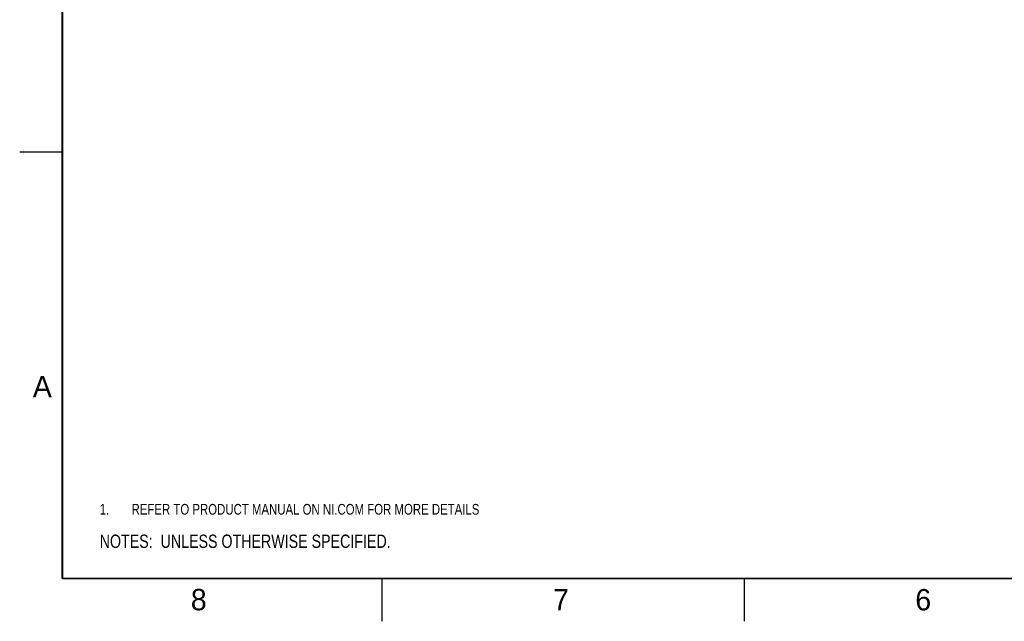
# Model space of a CAD drawing. Header units: inches. Extents: x 0 to 34, y 0 to 22.
# Tile 1 of 101: x 0 to 11.5, y 0 to 7. Entities that reach past the tile are written whole.
import ezdxf

# ---------------------------------------------------------------- set-up
doc = ezdxf.new("R2010")
doc.units = ezdxf.units.IN
doc.header["$LTSCALE"] = 1.87
doc.header["$MEASUREMENT"] = 0
doc.layers.get('0').update_dxf_attribs({"linetype": 'CONTINUOUS'})
doc.layers.add('DETAIL', color=7, linetype='CONTINUOUS')
doc.styles.get("Standard").update_dxf_attribs({"font": 'txt', "width": 0.8})
doc.styles.add('TEXTSTYLE_2', font='txt')

# ---------------------------------------------------------------- blocks, each defined once
blk = doc.blocks.new('CUSTOM_NOTE_BL0', base_point=(3.625, 1.312))
at = {"color": 2, "linetype": 'CONTINUOUS', "width": 0.8}
for s, p in [('1.', (0.938, 1.25)), ('REFER TO PRODUCT MANUAL ON NI.COM FOR MORE DETAILS', (1.312, 1.25))]:
    blk.add_text(s, height=0.125, dxfattribs=at).set_placement(p)
blk = doc.blocks.new('NOTES_HEADER_BL1', base_point=(3.1215, 0.9375))
at = {"layer": 'DETAIL', "color": 2, "linetype": 'CONTINUOUS', "width": 0.8}
blk.add_text('NOTES:  UNLESS OTHERWISE SPECIFIED.', height=0.156, dxfattribs=at).set_placement((0.9375, 0.8595))

msp = doc.modelspace()

# ---------------------------------------------------------------- linework, layer by layer
at = {"color": 2, "linetype": 'CONTINUOUS'}
for p, q in [((0, 5.5), (0.5, 5.5)), ((4.25, 0), (4.25, 0.5)), ((8.5, 0), (8.5, 0.5))]:
    msp.add_line(p, q, dxfattribs=at)
at = {"color": 7, "linetype": 'CONTINUOUS', "const_width": 0.02}
for points in [[(0.5, 21.5), (0.5, 0.5)], [(0.5, 0.5), (33.5, 0.5)]]:
    msp.add_lwpolyline(points, dxfattribs=at)

# ---------------------------------------------------------------- block references
at = {"color": 2, "linetype": 'CONTINUOUS'}
msp.add_blockref('CUSTOM_NOTE_BL0', (3.625, 1.312), dxfattribs=at)
at = {"layer": 'DETAIL', "color": 2, "linetype": 'CONTINUOUS'}
msp.add_blockref('NOTES_HEADER_BL1', (3.122, 0.938), dxfattribs=at)

# ---------------------------------------------------------------- texts
at = {"color": 2, "linetype": 'CONTINUOUS', "char_height": 0.25, "width": 0.25, "attachment_point": 1, "line_spacing_factor": 0.9, "style": 'TEXTSTYLE_2'}
for s, insert in [('A', (0.154, 2.876)), ('8', (2.007, 0.379)), ('7', (6.255, 0.379)), ('6', (10.503, 0.378))]:
    msp.add_mtext(s, dxfattribs=dict(at, insert=insert))

doc.saveas('drawing.dxf')
